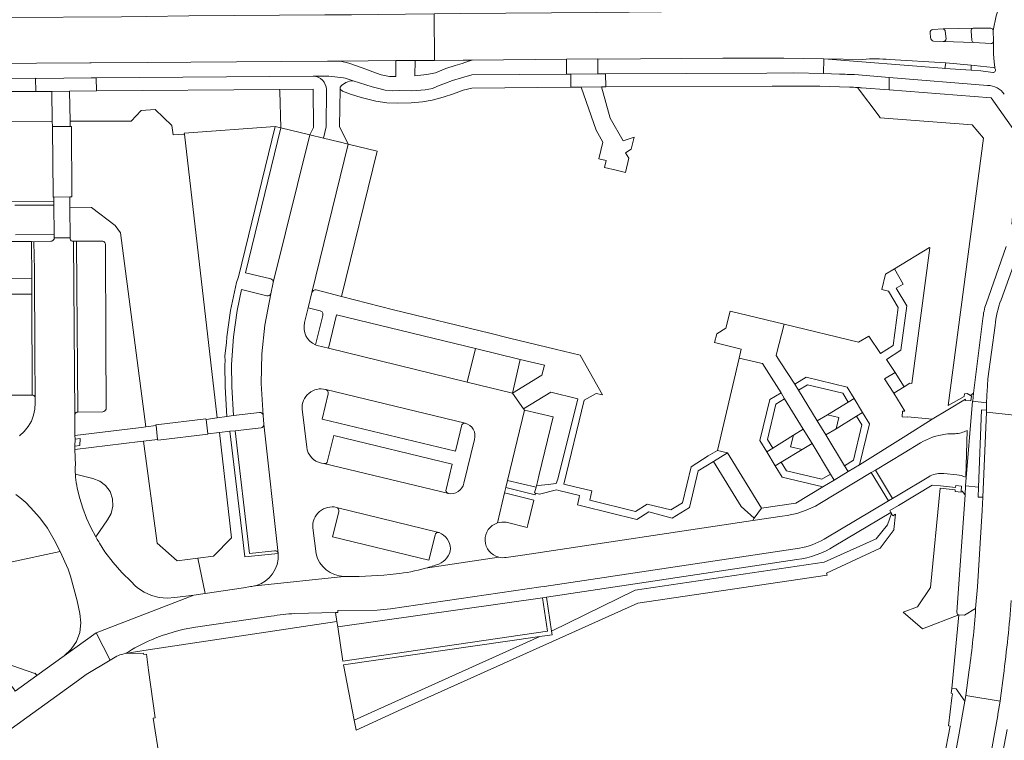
# Model space of a CAD drawing. Header units: metres. Extents: x 151213 to 156373, y 469495 to 475754.
# Tile 141 of 230: x 154002 to 154151, y 472755 to 472864. Entities that reach past the tile are written whole.
import ezdxf

# ---------------------------------------------------------------- set-up
doc = ezdxf.new("R2010")
doc.units = ezdxf.units.M
for name, color, linetype, lineweight in [('B-WE-OG-TERREIN_BEGROEID-GV', 252, 'Continuous', 18), ('B-WE-VH-GESLOTENVERHARDING_ASFALT-GV', 252, 'Continuous', 18), ('B-WE-VH-GESLOTENVERHARDING_BETON-GV', 252, 'Continuous', 18), ('B-WE-VH-HALFVERHARDING_GRASBETONSTEEN-GV', 252, 'Continuous', 18), ('B-WE-VH-ONVERHARD-GV', 252, 'Continuous', 18), ('B-WE-VH-OPENVERHARDING_BETONELEMENT-GV', 252, 'Continuous', 18), ('B-WE-VH-OPENVERHARDING_BETONSTRAATSTEEN-GV', 252, 'Continuous', 18), ('B-WE-VH-OPENVERHARDING_SIERBESTRATING-GV', 252, 'Continuous', 18), ('B-WE-VH-OPENVERHARDING_STRAATBAKSTEEN-GV', 252, 'Continuous', 18), ('B-WE-VH-OPENVERHARDING_TEGEL-GV', 252, 'Continuous', 18)]:
    doc.layers.add(name, color=color, linetype=linetype, lineweight=lineweight)

msp = doc.modelspace()

# ---------------------------------------------------------------- linework, layer by layer
at = {"layer": 'B-WE-OG-TERREIN_BEGROEID-GV', "flags": 128}
for points in [[(153791.485, 472844.441), (153791.748, 472844.519), (153792.099, 472844.581), (153792.567, 472844.631), (153797.926, 472844.51), (153806.936, 472844.608), (153829.357, 472844.551), (153852.579, 472844.597), (153916.337, 472844.857), (153942.134, 472845.14), (153944.986, 472845.196), (153952.47, 472846.497), (153959.902, 472847.923), (153965.022, 472848.003), (154007.138, 472848.278), (154007.072, 472852.765), (154004.647, 472852.742)], [(154004.647, 472852.742), (154000, 472852.717)], [(154128.918, 472853.35), (154132.21, 472848.99), (154132.352, 472848.743), (154146.24, 472847.7), (154147.94, 472845.68), (154142.633, 472805.256), (154145.065, 472806.642), (154145.074, 472807.042), (154145.5, 472807.086), (154145.987, 472806.792), (154146.44, 472807.141), (154147.875, 472818.425)], [(154152.268, 472832.682), (154153.379, 472845.79), (154149.138, 472851.798), (154133.719, 472852.986), (154129.508, 472853.31)], [(154001.457, 472835.538), (154007.38, 472835.581), (154007.373, 472836.164), (153995.181, 472836.12)], [(154148.375, 472820.663), (154151.4, 472829.327)], [(154034.006, 472801.379), (154032.425, 472801.212), (154034.23, 472785.28), (154031.54, 472782.51), (154029.169, 472782.202), (154030.269, 472776.885), (154036.041, 472777.728), (154037.122, 472777.902)], [(154041.301, 472782.855), (154041.293, 472782.929), (154036.247, 472782.379), (154035.783, 472786.306), (154034.006, 472801.379)], [(154119.739, 472781.979), (154081.886, 472776.295), (154082.63, 472771.173), (154095.262, 472777.378), (154123.857, 472781.6), (154131.738, 472785.131), (154133.457, 472787.248), (154134.045, 472788.958)], [(154134.045, 472788.958), (154133.943, 472789.128), (154125.388, 472784.001)], [(154000, 472747.85), (154023.68, 472751.497), (154023.684, 472751.498), (154023.606, 472752.023), (154023.349, 472751.985), (154022.394, 472758.009), (154022.703, 472758.055), (154021.689, 472765.289), (154021.358, 472767.713), (154021.003, 472767.652), (154020.912, 472767.823), (154018.164, 472767.77), (154017.784, 472767.709)], [(154016.915, 472767.385), (154015.863, 472766.764), (154012.25, 472764.633), (154011.098, 472763.773), (154000, 472755.756), (153984.93, 472744.87), (153957.69, 472726.02), (153952.26, 472722.01), (153948.62, 472719.16), (153944.98, 472716.17), (153936.87, 472708.9), (153929.63, 472702.48), (153916.78, 472690.99), (153898.62, 472674.68), (153880.41, 472658.68), (153875.05, 472653.75), (153868.353, 472647.882), (153862.99, 472643.632)]]:
    msp.add_lwpolyline(points, dxfattribs=at)
for points in [[(154041.518, 472853.051), (154013.807, 472852.828), (154009.756, 472852.79), (154009.823, 472848.276), (154019.064, 472848.268), (154020.58, 472849.893), (154022.674, 472850.026), (154025.206, 472847.609), (154025.411, 472846.203), (154027.105, 472846.287), (154027.09, 472846.42), (154040.846, 472847.458), (154041.68, 472847.27), (154041.522, 472852.78)], [(154041.522, 472852.78), (154041.68, 472847.27), (154046.068, 472846.201), (154046.619, 472847.325), (154046.603, 472853.092), (154041.518, 472853.051)], [(154032.058, 472803.416), (154033.546, 472803.622), (154033.27, 472808.11), (154033.25, 472811.5), (154033.282, 472811.978), (154033.241, 472812.763), (154033.47, 472814.773), (154033.53, 472815.66), (154034.08, 472819.63), (154034.994, 472823.889), (154035.272, 472824.721), (154040.846, 472847.458), (154027.09, 472846.42), (154027.105, 472846.287)], [(154021.293, 472802.049), (154017.472, 472831.399), (154016.664, 472832.469), (154013.063, 472835.187), (154009.793, 472835.247), (154009.819, 472830.627), (154009.828, 472830.46), (154009.896, 472830.308), (154010.013, 472830.191), (154010.166, 472830.123), (154010.332, 472830.115), (154010.807, 472830.141), (154014.626, 472830.141), (154014.789, 472830.122), (154014.938, 472830.053), (154015.058, 472829.941), (154015.137, 472829.798), (154015.169, 472829.637), (154015.236, 472814.792), (154015.302, 472804.856), (154015.274, 472804.7), (154015.201, 472804.561), (154015.09, 472804.449), (154014.95, 472804.375), (154014.796, 472804.345), (154010.99, 472804.292), (154010.855, 472804.265), (154010.733, 472804.201), (154010.635, 472804.104), (154010.569, 472803.983), (154010.541, 472803.848), (154010.558, 472800.73), (154020.19, 472801.9), (154020.605, 472801.956)], [(154030.269, 472776.885), (154029.169, 472782.202), (154026, 472781.79), (154023.02, 472784.48), (154020.917, 472799.877), (154020.43, 472799.82), (154010.565, 472798.628), (154010.622, 472796.268), (154010.612, 472795.99), (154010.608, 472795.712), (154010.609, 472795.434), (154010.616, 472795.155), (154010.629, 472794.877), (154013.254, 472794.247), (154014.305, 472793.845), (154015.2, 472793.162), (154015.865, 472792.254), (154016.246, 472791.194), (154016.311, 472790.07), (154016.054, 472788.974), (154015.498, 472787.995), (154013.712, 472785.423), (154013.821, 472785.235), (154013.932, 472785.047), (154014.045, 472784.861), (154014.159, 472784.676), (154014.275, 472784.491), (154015.104, 472783.158), (154016.335, 472781.536), (154017.65, 472780.018), (154019.101, 472778.604), (154019.615, 472778.069), (154020.045, 472777.7), (154021.048, 472777.043), (154022.143, 472776.558), (154023.303, 472776.258), (154024.496, 472776.149), (154025.691, 472776.236), (154028.518, 472776.629)], [(154010.629, 472794.877), (154010.658, 472794.455), (154010.701, 472794.035), (154010.755, 472793.616), (154010.823, 472793.198), (154010.903, 472792.783), (154011.277, 472791.246), (154011.747, 472789.736), (154012.311, 472788.258), (154012.967, 472786.819), (154013.712, 472785.423), (154015.498, 472787.995), (154016.054, 472788.974), (154016.311, 472790.07), (154016.246, 472791.194), (154015.865, 472792.254), (154015.2, 472793.162), (154014.305, 472793.845), (154013.254, 472794.247)], [(154144.229, 472773.655), (154144.048, 472773.692), (154143.922, 472774.019), (154145.187, 472791.781), (154145.127, 472791.848), (154144.718, 472792.308), (154144.59, 472792.32), (154144.575, 472792.165), (154143.689, 472792.255), (154143.689, 472792.526), (154141.436, 472792.763), (154139.97, 472777.77), (154138, 472774.86), (154135.818, 472774.022), (154138.717, 472771.499)], [(154124.34, 472779.65), (154124.21, 472779.92), (154132.33, 472783.7), (154134.441, 472786.527), (154134.405, 472786.531), (154134.633, 472788.85), (154134.252, 472788.612), (154134.045, 472788.958), (154133.457, 472787.248), (154131.738, 472785.131), (154123.857, 472781.6), (154095.262, 472777.378), (154082.63, 472771.173), (154082.709, 472770.633), (154080.846, 472770.362), (154052.774, 472757.727), (154053.069, 472756.181), (154059.973, 472759.387), (154095.68, 472775.39)], [(154000, 472766.333), (154004.498, 472764.767), (154004.561, 472764.812), (154004.821, 472764.445), (154008.927, 472767.456), (154009.982, 472768.432), (154010.781, 472769.628), (154011.278, 472770.976), (154011.447, 472772.404), (154011.278, 472773.832), (154010.89, 472775.732), (154009.884, 472779.471), (154009.514, 472780.527), (154008.342, 472783.198), (154000.839, 472781.613), (154000.412, 472780.365), (153993.433, 472768.63), (153995.551, 472767.882)], [(154052.774, 472757.727), (154080.846, 472770.362), (154051.186, 472766.054)]]:
    msp.add_lwpolyline(points, close=True, dxfattribs=at)
at = {"layer": 'B-WE-OG-TERREIN_BEGROEID-GV'}
for points in [[(154129.508, 472853.31, 0.0033743), (154128.918, 472853.35)], [(154147.875, 472818.425, -0.0706654), (154148.375, 472820.663)], [(154125.388, 472784.001, -0.1026391), (154119.739, 472781.979)], [(154037.885, 472778.045, 0.3564135), (154041.301, 472782.855)], [(154037.122, 472777.902, 0.0409116), (154037.885, 472778.045)], [(154017.784, 472767.709, 0.0644874), (154016.915, 472767.385)]]:
    msp.add_lwpolyline(points, format="xyb", dxfattribs=at)
at = {"layer": 'B-WE-VH-GESLOTENVERHARDING_ASFALT-GV', "flags": 128}
for points in [[(154150.72, 472866.941), (154146.113, 472866.494), (154142.305, 472866.091), (154133.67, 472865.304), (154133.592, 472865.297), (154130.736, 472865.089), (154126.782, 472865.014), (154126.603, 472865.016), (154123.532, 472864.99), (154109.083, 472864.868), (154089.485, 472864.699), (154068.861, 472864.512), (154064.906, 472864.471), (154064.926, 472857.45), (154069.285, 472857.48), (154070.646, 472857.492), (154084.882, 472857.623), (154089.625, 472857.659), (154089.913, 472857.652), (154108.53, 472857.76), (154117.786, 472857.799), (154123.818, 472857.694), (154129.734, 472857.592)], [(154150.949, 472867.026), (154150.737, 472866.584), (154150.332, 472865.585), (154149.856, 472864.181), (154149.407, 472861.947), (154149.462, 472860.367), (154149.462, 472860.329), (154149.478, 472858.451), (154149.578, 472857.183), (154149.659, 472856.439), (154149.674, 472856.259)], [(154149.407, 472861.947), (154149.856, 472864.181), (154150.332, 472865.585), (154150.737, 472866.584), (154150.949, 472867.026)], [(154139.948, 472860.894), (154139.878, 472861.615)], [(154140.314, 472862.112), (154141.865, 472862.196)], [(154141.865, 472862.196), (154146.399, 472862.293), (154149.068, 472862.307)], [(154149.105, 472859.999), (154146.482, 472860.159), (154141.875, 472860.317), (154140.427, 472860.365)], [(154149.674, 472856.259), (154149.659, 472856.439), (154149.578, 472857.183), (154149.478, 472858.451), (154149.462, 472860.329)], [(154149.359, 472855.625), (154147.548, 472855.844), (154146.114, 472855.944), (154142.131, 472856.222), (154141.692, 472856.253), (154123.818, 472857.694), (154123.777, 472855.44), (154126.206, 472855.386)], [(154133.742, 472857.575), (154142.274, 472857.056), (154146.089, 472856.707), (154146.55, 472856.665), (154148.489, 472856.457), (154149.431, 472856.362)], [(154128.449, 472855.294), (154133.719, 472854.865), (154148.582, 472853.655)]]:
    msp.add_lwpolyline(points, dxfattribs=at)
msp.add_lwpolyline([(154012.8, 472857.07), (154013.007, 472857.075), (154021.569, 472857.129), (154028.102, 472857.17), (154048.776, 472857.337), (154050.722, 472857.351), (154059.099, 472857.409), (154062.015, 472857.43), (154064.926, 472857.45), (154064.906, 472864.471), (154060.569, 472864.427), (154052.373, 472864.353), (154050.498, 472864.336), (154048.371, 472864.342), (154027.785, 472864.157), (154021.374, 472864.089), (154017.591, 472864.049), (154000, 472863.919), (153998.585, 472863.908), (153996.057, 472863.89), (153996.153, 472856.934), (153998.681, 472856.958), (154000, 472856.971), (154004.77, 472857.016)], close=True, dxfattribs=at)
at = {"layer": 'B-WE-VH-GESLOTENVERHARDING_ASFALT-GV'}
for points in [[(154139.878, 472861.615, -0.419039), (154140.314, 472862.112)], [(154149.068, 472862.307, -0.4191787), (154149.407, 472861.947)], [(154140.427, 472860.365, -0.3671452), (154139.948, 472860.894)], [(154149.462, 472860.329, -0.4090223), (154149.105, 472859.999)], [(154129.734, 472857.592, -0.0451589), (154133.742, 472857.575)], [(154126.206, 472855.386, 0.0053592), (154128.449, 472855.294)], [(154149.674, 472856.259, -0.7365762), (154149.359, 472855.625)], [(154149.431, 472856.362, -0.1850757), (154149.674, 472856.259)], [(154148.582, 472853.655, -0.2517524), (154151.111, 472852.314)]]:
    msp.add_lwpolyline(points, format="xyb", dxfattribs=at)
at = {"layer": 'B-WE-VH-GESLOTENVERHARDING_BETON-GV'}
for points in [[(154140.314, 472862.112, 0.419039), (154139.878, 472861.615)], [(154142.185, 472861.854, 0.3777305), (154141.865, 472862.196)], [(154146.399, 472862.293, 0.4231122), (154146.099, 472861.91)], [(154149.407, 472861.947, 0.4191787), (154149.068, 472862.307)], [(154139.948, 472860.894, 0.3671452), (154140.427, 472860.365)], [(154141.875, 472860.317, 0.3849334), (154142.31, 472860.685)], [(154146.205, 472860.448, 0.335688), (154146.482, 472860.159)], [(154149.105, 472859.999, 0.4090223), (154149.462, 472860.329)], [(154149.359, 472855.625, 0.7365762), (154149.674, 472856.259)], [(154149.674, 472856.259, 0.1850757), (154149.431, 472856.362)]]:
    msp.add_lwpolyline(points, format="xyb", dxfattribs=at)
at = {"layer": 'B-WE-VH-GESLOTENVERHARDING_BETON-GV', "flags": 128}
for points in [[(154139.878, 472861.615), (154139.948, 472860.894)], [(154141.865, 472862.196), (154140.314, 472862.112)], [(154142.31, 472860.685), (154142.185, 472861.854)], [(154146.099, 472861.91), (154146.205, 472860.448)], [(154149.068, 472862.307), (154146.399, 472862.293)], [(154149.462, 472860.329), (154149.462, 472860.367), (154149.407, 472861.947)], [(154140.427, 472860.365), (154141.875, 472860.317)], [(154146.482, 472860.159), (154149.105, 472859.999)], [(154149.431, 472856.362), (154148.489, 472856.457), (154146.55, 472856.665), (154146.089, 472856.707), (154146.114, 472855.944), (154147.548, 472855.844), (154149.359, 472855.625)]]:
    msp.add_lwpolyline(points, dxfattribs=at)
at = {"layer": 'B-WE-VH-HALFVERHARDING_GRASBETONSTEEN-GV', "flags": 128}
msp.add_lwpolyline([(154093.813, 472840.515), (154094.33, 472842.64), (154093.83, 472843.49), (154094.67, 472844), (154095.11, 472845.86), (154093.48, 472845.28), (154091.49, 472848.72), (154090.192, 472853.431), (154087.127, 472853.401), (154089.41, 472846.92), (154090.39, 472845.1), (154089.774, 472842.578), (154090.92, 472842.299), (154090.672, 472841.279), (154092.426, 472840.852)], close=True, dxfattribs=at)
at = {"layer": 'B-WE-VH-ONVERHARD-GV', "flags": 128}
for points in [[(154007.15, 472847.43), (154007.152, 472847.22), (154007.246, 472837.166), (154007.25, 472836.79), (154007.365, 472836.791), (154007.398, 472836.791), (154009.784, 472836.808), (154009.91, 472836.809), (154010.08, 472836.81), (154010.078, 472837.176), (154010.031, 472847.232), (154010.03, 472847.44), (154009.93, 472847.44), (154009.835, 472847.44), (154007.269, 472847.43)], [(154030.641, 472801.016), (154030.39, 472803.185), (154030.38, 472803.27), (154029.942, 472803.217), (154023.266, 472802.405), (154022.81, 472802.35), (154022.821, 472802.256), (154023.069, 472800.131), (154023.08, 472800.04), (154023.567, 472800.098), (154030.243, 472800.892), (154030.65, 472800.94)]]:
    msp.add_lwpolyline(points, close=True, dxfattribs=at)
at = {"layer": 'B-WE-VH-OPENVERHARDING_BETONELEMENT-GV', "flags": 128}
for points in [[(154134.38, 472807.123), (154135.947, 472808.096), (154134.59, 472810.25), (154133.01, 472809.29)], [(154147.196, 472792.957), (154147.136, 472791.446), (154147.885, 472791.416), (154148.393, 472804.26), (154148.405, 472804.573), (154147.656, 472804.603)], [(154130.979, 472795.138), (154133.579, 472790.871), (154134.226, 472791.245), (154131.61, 472795.528)]]:
    msp.add_lwpolyline(points, close=True, dxfattribs=at)
at = {"layer": 'B-WE-VH-OPENVERHARDING_BETONSTRAATSTEEN-GV', "flags": 128}
for points in [[(154146.399, 472862.293), (154141.865, 472862.196)], [(154142.185, 472861.854), (154142.31, 472860.685)], [(154146.205, 472860.448), (154146.099, 472861.91)], [(154141.875, 472860.317), (154146.482, 472860.159)], [(154123.818, 472857.694), (154141.692, 472856.253), (154142.131, 472856.222), (154142.274, 472857.056), (154133.742, 472857.575)], [(154129.734, 472857.592), (154123.818, 472857.694)], [(154150.98, 472764.487), (154150.544, 472761.023), (154150.461, 472760.592), (154150.154, 472758.598), (154150.152, 472758.438), (154148.768, 472750.902), (154147.29, 472743.702), (154149.382, 472744.994), (154151.567, 472756.307)]]:
    msp.add_lwpolyline(points, dxfattribs=at)
at = {"layer": 'B-WE-VH-OPENVERHARDING_BETONSTRAATSTEEN-GV'}
for points in [[(154141.865, 472862.196, -0.3777305), (154142.185, 472861.854)], [(154146.099, 472861.91, -0.4231122), (154146.399, 472862.293)], [(154142.31, 472860.685, -0.3849334), (154141.875, 472860.317)], [(154146.482, 472860.159, -0.335688), (154146.205, 472860.448)], [(154133.742, 472857.575, 0.0451589), (154129.734, 472857.592)], [(154152.173, 472775.809, -0.0126389), (154150.98, 472764.487)]]:
    msp.add_lwpolyline(points, format="xyb", dxfattribs=at)
at = {"layer": 'B-WE-VH-OPENVERHARDING_BETONSTRAATSTEEN-GV', "flags": 128}
for points in [[(154059.099, 472854.989), (154059.099, 472857.409), (154050.722, 472857.351), (154051.968, 472857.027), (154054.005, 472856.314), (154055.601, 472855.702), (154056.857, 472855.261), (154058.113, 472855.023), (154058.961, 472854.989)], [(154069.285, 472857.48), (154064.926, 472857.45), (154062.015, 472857.43), (154061.983, 472855.125), (154063.782, 472855.295), (154065.072, 472855.566), (154066.634, 472856.212), (154068.059, 472856.654), (154069.112, 472856.959), (154070.062, 472857.333), (154070.646, 472857.492)], [(154089.623, 472855.406), (154089.625, 472857.659), (154084.882, 472857.623), (154084.882, 472855.364), (154085.539, 472855.363)], [(154142.274, 472857.056), (154142.131, 472856.222), (154146.114, 472855.944), (154146.089, 472856.707)], [(154090.793, 472855.412), (154089.623, 472855.406), (154085.539, 472855.363), (154085.534, 472853.385), (154087.127, 472853.401), (154090.192, 472853.431), (154090.825, 472853.437)], [(154013.003, 472854.808), (154004.726, 472854.727), (154004.613, 472854.733), (154004.647, 472852.742), (154007.072, 472852.765), (154009.756, 472852.79), (154013.807, 472852.828), (154013.762, 472854.808)], [(154114.41, 472789.74), (154109.26, 472798.14), (154107.137, 472796.82), (154111.317, 472790.003), (154113.305, 472788.24)]]:
    msp.add_lwpolyline(points, close=True, dxfattribs=at)
at = {"layer": 'B-WE-VH-OPENVERHARDING_SIERBESTRATING-GV', "flags": 128}
for points in [[(154117.832, 472817.565), (154109.64, 472819.55), (154109.01, 472816.97), (154107.63, 472816.13), (154107.3, 472814.78), (154110.33, 472814.03), (154111.305, 472813.793), (154110.991, 472812.443), (154114.265, 472811.696), (154114.535, 472811.634), (154115.131, 472810.694), (154117.34, 472807.21), (154117.88, 472806.31), (154120.7, 472801.68), (154122.03, 472799.53), (154124.85, 472794.89), (154125.4, 472793.99), (154127.52, 472795.29), (154126.96, 472796.18), (154124.14, 472800.82), (154122.83, 472802.96), (154119.99, 472807.61), (154119.45, 472808.51), (154117.22, 472811.889), (154116.605, 472812.82), (154116.678, 472813.1)], [(154128.78, 472803.68), (154129.68, 472804.23), (154128.4, 472806.34), (154127.51, 472805.77), (154124.36, 472803.89), (154126.07, 472803.47), (154125.66, 472801.76)], [(154120.52, 472798.61), (154118.79, 472799.04), (154119.21, 472800.78), (154116.09, 472798.83), (154115.18, 472798.27), (154116.44, 472796.16), (154117.36, 472796.7)]]:
    msp.add_lwpolyline(points, close=True, dxfattribs=at)
at = {"layer": 'B-WE-VH-OPENVERHARDING_STRAATBAKSTEEN-GV', "flags": 128}
for points in [[(154041.68, 472847.27), (154036.33, 472825.35), (154040.19, 472824.43)], [(154040.562, 472823.85), (154046.068, 472846.201), (154041.68, 472847.27)], [(154050.487, 472845.12), (154048.126, 472845.699), (154046.068, 472846.201), (154040.562, 472823.85), (154040.169, 472822.141)], [(154045.29, 472817.81), (154045.83, 472820.019), (154046.401, 472822.356), (154051.88, 472844.782), (154050.53, 472845.11)], [(154047.02, 472822.75), (154050.873, 472821.762), (154056.25, 472843.72), (154051.88, 472844.782), (154046.401, 472822.356)], [(154000.134, 472830.051), (154003.98, 472830.065), (154004.366, 472830.039), (154006.934, 472830.094), (154007.088, 472830.124), (154007.226, 472830.198), (154007.337, 472830.308), (154007.41, 472830.446), (154007.44, 472830.6), (154007.433, 472831.129), (154001.59, 472831.092)], [(154001.628, 472791.824), (154002.24, 472791.372), (154003.111, 472790.6), (154003.852, 472789.85), (154005.245, 472788.308), (154006.406, 472786.734), (154007.422, 472784.992), (154008.342, 472783.198), (154009.514, 472780.527), (154009.884, 472779.471), (154010.89, 472775.732), (154011.278, 472773.832), (154011.447, 472772.404), (154011.278, 472770.976), (154010.781, 472769.628), (154009.982, 472768.432), (154008.927, 472767.456), (154013.761, 472770.936), (154028.518, 472776.629), (154025.691, 472776.236), (154024.496, 472776.149), (154023.303, 472776.258), (154022.143, 472776.558), (154021.048, 472777.043), (154020.045, 472777.7), (154019.615, 472778.069), (154019.101, 472778.604), (154017.65, 472780.018), (154016.335, 472781.536), (154015.104, 472783.158), (154014.275, 472784.491), (154014.159, 472784.676), (154014.045, 472784.861), (154013.932, 472785.047), (154013.821, 472785.235), (154013.712, 472785.423), (154012.967, 472786.819), (154012.311, 472788.258), (154011.747, 472789.736), (154011.277, 472791.246), (154010.903, 472792.783), (154010.823, 472793.198), (154010.755, 472793.616), (154010.701, 472794.035), (154010.658, 472794.455), (154010.629, 472794.877), (154010.616, 472795.155), (154010.609, 472795.434), (154010.608, 472795.712), (154010.612, 472795.99), (154010.622, 472796.268), (154010.565, 472798.628), (154010.568, 472799.132), (154010.57, 472800.207), (154010.558, 472800.73), (154010.541, 472803.848), (154010.332, 472830.115), (154010.166, 472830.123), (154010.013, 472830.191), (154009.896, 472830.308), (154009.828, 472830.46), (154009.819, 472830.627), (154007.44, 472830.6), (154007.41, 472830.446), (154007.337, 472830.308), (154007.226, 472830.198), (154007.088, 472830.124), (154006.934, 472830.094), (154004.366, 472830.039), (154004.425, 472825.799), (154004.503, 472813.146), (154004.535, 472806.475), (154004.549, 472805.687), (154004.504, 472804.734), (154004.308, 472803.8), (154003.967, 472802.909), (154003.488, 472802.084), (154002.884, 472801.345), (154002.171, 472800.712)], [(154151.4, 472829.327), (154148.375, 472820.663)], [(154150.616, 472821.263), (154153.384, 472828.984), (154153.43, 472829.113)], [(154156.563, 472819.655), (154159.403, 472826.955), (154153.384, 472828.984), (154150.616, 472821.263)], [(154039.59, 472821.88), (154035.76, 472822.82), (154035.08, 472819.63), (154034.53, 472815.66), (154034.25, 472811.5), (154034.27, 472808.11), (154034.539, 472803.759), (154038.47, 472804.23)], [(154086.562, 472790.25), (154087.362, 472790.056), (154095.53, 472788.07), (154097.37, 472789.2), (154100.897, 472788.258), (154103.49, 472789.87), (154104.82, 472795.38), (154107.137, 472796.82), (154109.26, 472798.14), (154107.737, 472798.465), (154106.35, 472797.66), (154103.75, 472796.03), (154102.42, 472790.55), (154100.66, 472789.5), (154097.122, 472790.356), (154095.35, 472789.28), (154088.412, 472790.965), (154088.755, 472792.381), (154085.95, 472793.06), (154084.5, 472793.4), (154087.57, 472806.07), (154089.39, 472807.11), (154090.357, 472806.879), (154086.972, 472812.889), (154083.18, 472813.807), (154076.26, 472815.48), (154073.31, 472816.2), (154058.76, 472819.74), (154050.873, 472821.762), (154047.02, 472822.75)], [(154039.019, 472803.75), (154038.71, 472808.61), (154038.8, 472813.09), (154039.26, 472817.43), (154040.169, 472822.141)], [(154040.169, 472822.141), (154039.26, 472817.43), (154038.8, 472813.09), (154038.71, 472808.61), (154039.019, 472803.75), (154039.144, 472802.432), (154041.293, 472782.929), (154041.301, 472782.855)], [(154046.401, 472822.356), (154045.83, 472820.019), (154047.66, 472819.59)], [(154048.04, 472818.9), (154046.939, 472814.428)], [(154047.19, 472814.33), (154048.9, 472813.93), (154050.14, 472818.99), (154071.13, 472813.891), (154077.909, 472812.245), (154081.55, 472811.36), (154081.18, 472809.85), (154076.75, 472807.13), (154078.392, 472804.769), (154082.52, 472807.31), (154086.6, 472806.31), (154083.58, 472794.12), (154083.32, 472793.468), (154082.151, 472793.342), (154081.133, 472793.232), (154080.347, 472793.147), (154080.293, 472792.927), (154080.084, 472792.073), (154080.205, 472792.043), (154080.805, 472791.898), (154083.39, 472792.538), (154083.724, 472792.453), (154086.879, 472791.654), (154086.828, 472791.349), (154086.62, 472790.49), (154086.562, 472790.25)], [(154147.875, 472818.425), (154146.44, 472807.141), (154146.326, 472805.943), (154148.438, 472805.684), (154148.469, 472806.704)], [(154148.642, 472809.297), (154149.722, 472817.357)], [(154149.722, 472817.357), (154148.642, 472809.297)], [(154074.456, 472787.534), (154075.543, 472792.086), (154075.729, 472792.865), (154075.982, 472793.922), (154078.526, 472804.576), (154078.392, 472804.769), (154076.75, 472807.13), (154069.884, 472808.806), (154048.9, 472813.93), (154047.19, 472814.33)], [(154002.171, 472800.712), (154002.884, 472801.345), (154003.488, 472802.084), (154003.967, 472802.909), (154004.308, 472803.8), (154004.504, 472804.734), (154004.549, 472805.687), (154004.535, 472806.475), (154004.5, 472806.596), (154004.432, 472806.703), (154004.338, 472806.786), (154004.225, 472806.841), (154004.101, 472806.862), (154000.31, 472806.836)], [(154048.856, 472807.058), (154047.941, 472803.217), (154068.105, 472798.356), (154068.8, 472801.314), (154068.998, 472802.179)], [(154068.998, 472802.179), (154068.8, 472801.314), (154068.105, 472798.356), (154047.941, 472803.217), (154048.856, 472807.058)], [(154069.578, 472802.602), (154048.5, 472807.706)], [(154048.5, 472807.706), (154069.578, 472802.602)], [(154125.388, 472784.001), (154133.943, 472789.128), (154133.787, 472789.389), (154135.109, 472790.182), (154140.213, 472793.245), (154141.47, 472793.123), (154143.745, 472792.901), (154143.782, 472793.167), (154144.662, 472793.066), (154144.59, 472792.32), (154144.718, 472792.308), (154145.127, 472791.848), (154145.187, 472791.781), (154145.25, 472793.134), (154146.324, 472805.926), (154146.326, 472805.943), (154146.44, 472807.141), (154145.987, 472806.792), (154146.134, 472806.703), (154146.06, 472805.972), (154145.205, 472806.056), (154145.222, 472806.236), (154142.574, 472804.638), (154142.55, 472804.624), (154140.201, 472803.207), (154136.216, 472800.709), (154129.23, 472796.33), (154127.52, 472795.29), (154125.4, 472793.99), (154123.68, 472792.96), (154119.58, 472790.505), (154114.41, 472789.74), (154113.305, 472788.24), (154113.057, 472787.903), (154117.5, 472788.56)], [(154148.469, 472806.704), (154148.438, 472805.684), (154148.405, 472804.573), (154148.393, 472804.26), (154154.498, 472803.597)], [(154038.47, 472804.23), (154034.539, 472803.759), (154033.546, 472803.622), (154032.058, 472803.416), (154030.39, 472803.185), (154030.641, 472801.016)], [(154039.144, 472802.432), (154039.019, 472803.75)], [(154045.623, 472799.005), (154044.909, 472804.703)], [(154044.909, 472804.703), (154045.623, 472799.005)], [(154154.131, 472800.546), (154154.498, 472803.597), (154148.393, 472804.26), (154147.885, 472791.416), (154147.74, 472789.416), (154147.061, 472777.855)], [(154030.641, 472801.016), (154032.425, 472801.212), (154034.006, 472801.379), (154034.77, 472801.46), (154038.71, 472801.9)], [(154038.71, 472801.9), (154034.77, 472801.46), (154036.976, 472782.885)], [(154041.293, 472782.929), (154039.144, 472802.432)], [(154066.688, 472792.596), (154067.633, 472796.427), (154049.692, 472800.738), (154048.773, 472796.911)], [(154048.773, 472796.911), (154049.692, 472800.738), (154067.633, 472796.427), (154066.688, 472792.596)], [(154145.472, 472801.502), (154145.282, 472794.432)], [(154145.282, 472794.432), (154145.472, 472801.502)], [(154070.977, 472800.152), (154069.382, 472793.532)], [(154069.382, 472793.532), (154070.977, 472800.152)], [(154123.19, 472790.46), (154130.979, 472795.138), (154131.61, 472795.528), (154135.946, 472798.136), (154138.452, 472799.643)], [(154138.452, 472799.643), (154135.946, 472798.136), (154131.61, 472795.528), (154134.226, 472791.245), (154135.287, 472791.88), (154139.691, 472794.513)], [(154048.224, 472796.505), (154048.189, 472796.513), (154047.843, 472796.582)], [(154047.843, 472796.582), (154048.189, 472796.513), (154048.224, 472796.505)], [(154048.224, 472796.505), (154066.928, 472792.017)], [(154066.928, 472792.017), (154048.224, 472796.505)], [(154123.872, 472785.068), (154133.579, 472790.871), (154130.979, 472795.138), (154123.19, 472790.46)], [(154139.691, 472794.513), (154135.287, 472791.88), (154134.226, 472791.245), (154133.579, 472790.871), (154123.872, 472785.068)], [(154143.956, 472794.804), (154141.96, 472794.999)], [(154141.96, 472794.999), (154143.956, 472794.804)], [(154078.942, 472786.825), (154079.041, 472787.233), (154079.941, 472790.953), (154075.543, 472792.086), (154074.456, 472787.534)], [(154050.128, 472789.885), (154065.575, 472786.086)], [(154065.575, 472786.086), (154050.128, 472789.885)], [(154065.024, 472785.7), (154064.104, 472781.892), (154049.498, 472785.41), (154050.468, 472789.221)], [(154050.468, 472789.221), (154049.498, 472785.41), (154064.104, 472781.892), (154065.024, 472785.7)], [(154117.5, 472788.56), (154113.057, 472787.903), (154078.229, 472782.66), (154075.79, 472782.323)], [(154075.752, 472787.62), (154078.942, 472786.825)], [(154046.523, 472786.804), (154047.03, 472782.847)], [(154047.03, 472782.847), (154046.523, 472786.804)], [(154036.976, 472782.885), (154040.736, 472783.326)], [(154120.114, 472783.726), (154081.544, 472777.91), (154081.028, 472777.891), (154058.264, 472774.539)], [(154058.264, 472774.539), (154081.028, 472777.891), (154081.544, 472777.91), (154120.114, 472783.726)], [(154056.27, 472774.352), (154050.321, 472774.28), (154050.321, 472774.012), (154049.975, 472774.012), (154050.173, 472772.616), (154050.297, 472771.821), (154081.282, 472776.204), (154081.886, 472776.295), (154119.739, 472781.979)], [(154063.581, 472780.68), (154074.655, 472782.346)], [(154074.655, 472782.346), (154063.581, 472780.68)], [(154037.885, 472778.045), (154051.246, 472779.44)], [(154051.246, 472779.44), (154037.885, 472778.045)], [(154037.122, 472777.902), (154036.041, 472777.728), (154030.269, 472776.885), (154028.518, 472776.629), (154013.761, 472770.936), (154015.863, 472766.764), (154016.915, 472767.385)], [(154147.061, 472777.855), (154146.771, 472774.584)], [(154018.164, 472767.77), (154021.638, 472768.333), (154050.173, 472772.616), (154049.975, 472774.012), (154043.821, 472773.841)], [(154043.821, 472773.841), (154049.975, 472774.012), (154050.321, 472774.012), (154050.321, 472774.28), (154056.27, 472774.352)], [(154146.771, 472774.584), (154145.087, 472773.592), (154144.229, 472773.655), (154143.176, 472762.512)], [(154028.8, 472771.763), (154040.25, 472773.44)], [(154040.25, 472773.44), (154028.8, 472771.763)], [(154000, 472755.756), (154011.098, 472763.773), (154012.25, 472764.633), (154015.863, 472766.764), (154013.761, 472770.936), (154008.927, 472767.456), (154004.821, 472764.445), (154001.541, 472762.118)], [(154017.784, 472767.709), (154018.164, 472767.77)], [(154143.176, 472762.512), (154143.823, 472762.449), (154145.145, 472760.601), (154145.282, 472761.432), (154145.813, 472765.305)], [(154145.813, 472765.305), (154145.282, 472761.432), (154150.461, 472760.592), (154150.544, 472761.023), (154150.98, 472764.487)], [(154147.215, 472743.427), (154147.29, 472743.702), (154148.768, 472750.902), (154150.152, 472758.438), (154150.154, 472758.598), (154150.461, 472760.592), (154145.282, 472761.432), (154145.145, 472760.601), (154144.927, 472759.458), (154144.288, 472755.747), (154143.536, 472751.673), (154140.941, 472739.363), (154139.694, 472733.405), (154137.539, 472722.907), (154142.141, 472722.06)]]:
    msp.add_lwpolyline(points, dxfattribs=at)
at = {"layer": 'B-WE-VH-OPENVERHARDING_STRAATBAKSTEEN-GV'}
for points in [[(154050.53, 472845.11, -0.0933814), (154050.487, 472845.12)], [(154040.19, 472824.43, -0.3784464), (154040.562, 472823.85)], [(154046.401, 472822.356, -0.368245), (154047.02, 472822.75)], [(154047.02, 472822.75, 0.368245), (154046.401, 472822.356)], [(154040.169, 472822.141, -0.3924914), (154039.59, 472821.88)], [(154149.722, 472817.357, -0.0634496), (154150.616, 472821.263)], [(154150.616, 472821.263, 0.0634496), (154149.722, 472817.357)], [(154148.375, 472820.663, 0.0706654), (154147.875, 472818.425)], [(154047.66, 472819.59, -0.4466076), (154048.04, 472818.9)], [(154046.939, 472814.428, -0.363961), (154045.29, 472817.81)], [(154047.19, 472814.33, -0.0247918), (154046.939, 472814.428)], [(154046.939, 472814.428, 0.0247918), (154047.19, 472814.33)], [(154148.469, 472806.704, -0.0065527), (154148.642, 472809.297)], [(154148.642, 472809.297, 0.0065527), (154148.469, 472806.704)], [(154044.909, 472804.703, -0.5083288), (154048.5, 472807.706)], [(154048.5, 472807.706, 0.5083288), (154044.909, 472804.703)], [(154048.5, 472807.706, -0.3801847), (154048.856, 472807.058)], [(154048.856, 472807.058, 0.3801847), (154048.5, 472807.706)], [(154038.47, 472804.23, -0.3974457), (154039.019, 472803.75)], [(154039.019, 472803.75, 0.3974457), (154038.47, 472804.23)], [(154039.144, 472802.432, -0.3562226), (154038.71, 472801.9)], [(154038.71, 472801.9, 0.3562226), (154039.144, 472802.432)], [(154068.998, 472802.179, -0.4157112), (154069.578, 472802.602)], [(154069.578, 472802.602, 0.4157112), (154068.998, 472802.179)], [(154069.578, 472802.602, -0.4346698), (154070.977, 472800.152)], [(154070.977, 472800.152, 0.4346698), (154069.578, 472802.602)], [(154138.452, 472799.643, -0.0977438), (154142.218, 472800.929)], [(154142.218, 472800.929, 0.0977438), (154138.452, 472799.643)], [(154142.218, 472800.929, -0.0352658), (154143.662, 472801.02)], [(154143.662, 472801.02, 0.0352658), (154142.218, 472800.929)], [(154143.662, 472801.02, 0.1116308), (154145.472, 472801.502)], [(154145.472, 472801.502, -0.1116308), (154143.662, 472801.02)], [(154047.843, 472796.582, -0.3344736), (154045.623, 472799.005)], [(154045.623, 472799.005, 0.3344736), (154047.843, 472796.582)], [(154048.773, 472796.911, -0.4431877), (154048.224, 472796.505)], [(154048.224, 472796.505, 0.4431877), (154048.773, 472796.911)], [(154141.652, 472795.018, 0.1380977), (154139.691, 472794.513)], [(154139.691, 472794.513, -0.1380977), (154141.652, 472795.018)], [(154141.96, 472794.999, 0.0226412), (154141.652, 472795.018)], [(154141.652, 472795.018, -0.0226412), (154141.96, 472794.999)], [(154145.282, 472794.432, 0.0933599), (154143.956, 472794.804)], [(154143.956, 472794.804, -0.0933599), (154145.282, 472794.432)], [(154069.382, 472793.532, -0.422654), (154067.027, 472791.993)], [(154067.027, 472791.993, 0.422654), (154069.382, 472793.532)], [(154066.928, 472792.017, -0.4355658), (154066.688, 472792.596)], [(154066.688, 472792.596, 0.4355658), (154066.928, 472792.017)], [(154067.027, 472791.993, -0.0595559), (154066.928, 472792.017)], [(154066.928, 472792.017, 0.0595559), (154067.027, 472791.993)], [(154050.128, 472789.885, 0.5022531), (154046.523, 472786.804)], [(154046.523, 472786.804, -0.5022531), (154050.128, 472789.885)], [(154050.468, 472789.221, 0.3801074), (154050.128, 472789.885)], [(154050.128, 472789.885, -0.3801074), (154050.468, 472789.221)], [(154117.5, 472788.56, 0.1153401), (154123.19, 472790.46)], [(154123.19, 472790.46, -0.1153401), (154117.5, 472788.56)], [(154074.655, 472782.346, -0.760014), (154074.456, 472787.534)], [(154074.456, 472787.534, -0.1218889), (154075.752, 472787.62)], [(154065.575, 472786.086, 0.4131758), (154065.024, 472785.7)], [(154065.024, 472785.7, -0.4131758), (154065.575, 472786.086)], [(154065.638, 472786.071, 0.0486418), (154065.575, 472786.086)], [(154065.575, 472786.086, -0.0486418), (154065.638, 472786.071)], [(154067.374, 472783.665, 0.2825005), (154065.638, 472786.071)], [(154065.638, 472786.071, -0.2825005), (154067.374, 472783.665)], [(154119.739, 472781.979, 0.1026391), (154125.388, 472784.001)], [(154123.872, 472785.068, -0.0914669), (154120.114, 472783.726)], [(154120.114, 472783.726, 0.0914669), (154123.872, 472785.068)], [(154041.301, 472782.855, -0.3564135), (154037.885, 472778.045)], [(154040.736, 472783.326, -0.4027898), (154041.293, 472782.929)], [(154047.03, 472782.847, 0.3414495), (154051.246, 472779.44)], [(154051.246, 472779.44, -0.3414495), (154047.03, 472782.847)], [(154065.578, 472781.315, 0.2807672), (154067.374, 472783.665)], [(154067.374, 472783.665, -0.2807672), (154065.578, 472781.315)], [(154063.581, 472780.68, 0.0184171), (154065.578, 472781.315)], [(154065.578, 472781.315, -0.0184171), (154063.581, 472780.68)], [(154075.79, 472782.323, -0.1066177), (154074.655, 472782.346)], [(154051.246, 472779.44, 0.025684), (154051.674, 472779.451)], [(154051.674, 472779.451, -0.025684), (154051.246, 472779.44)], [(154051.674, 472779.451, 0.0322474), (154059.148, 472779.812)], [(154059.148, 472779.812, -0.0322474), (154051.674, 472779.451)], [(154059.148, 472779.812, 0.0392906), (154063.581, 472780.68)], [(154063.581, 472780.68, -0.0392906), (154059.148, 472779.812)], [(154037.885, 472778.045, -0.0409116), (154037.122, 472777.902)], [(154150.98, 472764.487, 0.0126389), (154152.173, 472775.809)], [(154040.25, 472773.44, -0.0226797), (154043.821, 472773.841)], [(154043.821, 472773.841, 0.0226797), (154040.25, 472773.44)], [(154058.264, 472774.539, -0.0185804), (154056.27, 472774.352)], [(154056.27, 472774.352, 0.0185804), (154058.264, 472774.539)], [(154146.771, 472774.584, -0.0172485), (154145.813, 472765.305)], [(154145.813, 472765.305, 0.0172485), (154146.771, 472774.584)], [(154022.155, 472769.866, -0.0654158), (154028.8, 472771.763)], [(154028.8, 472771.763, 0.0654158), (154022.155, 472769.866)], [(154018.164, 472767.77, -0.0411822), (154022.155, 472769.866)], [(154022.155, 472769.866, 0.0411822), (154018.164, 472767.77)], [(154016.915, 472767.385, -0.0644874), (154017.784, 472767.709)]]:
    msp.add_lwpolyline(points, format="xyb", dxfattribs=at)
at = {"layer": 'B-WE-VH-OPENVERHARDING_STRAATBAKSTEEN-GV', "flags": 128}
for points in [[(154009.793, 472835.247), (154009.784, 472836.808), (154007.398, 472836.791), (154007.365, 472836.791), (154007.373, 472836.164), (154007.38, 472835.581), (154007.433, 472831.129), (154007.44, 472830.6), (154009.819, 472830.627)], [(154003.98, 472830.065), (154004.025, 472824.54), (154004.027, 472822.126), (154004.101, 472806.862), (154004.225, 472806.841), (154004.338, 472806.786), (154004.432, 472806.703), (154004.5, 472806.596), (154004.535, 472806.475), (154004.503, 472813.146), (154004.425, 472825.799), (154004.366, 472830.039)], [(154010.807, 472830.141), (154010.332, 472830.115), (154010.541, 472803.848), (154010.569, 472803.983), (154010.635, 472804.104), (154010.733, 472804.201), (154010.855, 472804.265), (154010.99, 472804.292), (154010.926, 472810.887), (154010.836, 472823.39)], [(154135.947, 472808.096), (154136.84, 472808.65), (154137.145, 472808.603), (154139.83, 472829.1), (154139.801, 472829.151), (154134.48, 472825.958), (154135.81, 472823.62), (154134.78, 472823.03), (154136.37, 472820.36), (154135.48, 472813.62), (154133.28, 472812.22), (154134.59, 472810.25)], [(154134.48, 472825.958), (154133.135, 472825.15), (154133.16, 472825.11), (154132.61, 472822.835), (154133.62, 472822.57), (154135.08, 472820.09), (154134.32, 472814.34), (154132.41, 472813.13), (154130.618, 472815.761), (154129.08, 472814.84), (154117.832, 472817.565), (154116.678, 472813.1), (154116.605, 472812.82), (154117.22, 472811.889), (154119.45, 472808.51), (154121.15, 472809.58), (154127.36, 472808.05), (154128.4, 472806.34), (154129.68, 472804.23), (154130.74, 472802.51), (154129.23, 472796.33), (154136.216, 472800.709), (154140.201, 472803.207), (154136.53, 472803.58), (154136.51, 472803.49), (154136.509, 472803.49), (154135.64, 472803.58), (154135.729, 472804.429), (154136.089, 472804.419), (154134.38, 472807.123), (154133.01, 472809.29), (154134.59, 472810.25), (154133.28, 472812.22), (154135.48, 472813.62), (154136.37, 472820.36), (154134.78, 472823.03), (154135.81, 472823.62)], [(153999.702, 472824.492), (153999.679, 472822.083), (154004.027, 472822.126), (154004.025, 472824.54)], [(154069.884, 472808.806), (154071.13, 472813.891), (154050.14, 472818.99), (154048.9, 472813.93)], [(154076.75, 472807.13), (154077.909, 472812.245), (154071.13, 472813.891), (154069.884, 472808.806)], [(154114.265, 472811.696), (154110.991, 472812.443), (154107.737, 472798.465), (154109.26, 472798.14), (154114.41, 472789.74), (154119.58, 472790.505), (154123.68, 472792.96), (154117.51, 472794.45), (154116.44, 472796.16), (154115.18, 472798.27), (154114.13, 472800), (154115.64, 472806.18), (154117.34, 472807.21), (154115.131, 472810.694), (154114.535, 472811.634)], [(154119.99, 472807.61), (154122.83, 472802.96), (154124.36, 472803.89), (154127.51, 472805.77), (154126.69, 472807.12), (154121.33, 472808.42)], [(154117.88, 472806.31), (154116.56, 472805.5), (154115.28, 472800.15), (154116.09, 472798.83), (154119.21, 472800.78), (154120.7, 472801.68)], [(154148.438, 472805.684), (154146.326, 472805.943), (154146.324, 472805.926), (154145.25, 472793.134), (154147.196, 472792.957), (154147.656, 472804.603), (154148.405, 472804.573)], [(154080.491, 472793.732), (154080.756, 472794.83), (154082.86, 472803.55), (154078.526, 472804.576), (154075.982, 472793.922), (154080.293, 472792.927), (154080.347, 472793.147)], [(154125.66, 472801.76), (154124.14, 472800.82), (154126.96, 472796.18), (154128.3, 472797), (154129.57, 472802.35), (154128.78, 472803.68)], [(154021.293, 472802.049), (154020.605, 472801.956), (154020.19, 472801.9), (154010.558, 472800.73), (154010.57, 472800.207), (154011.334, 472800.3), (154011.288, 472799.221), (154010.568, 472799.132), (154010.565, 472798.628), (154020.43, 472799.82), (154020.917, 472799.877), (154023.069, 472800.131), (154022.821, 472802.256)], [(154010.57, 472800.207), (154010.568, 472799.132), (154011.288, 472799.221), (154011.334, 472800.3)], [(154117.36, 472796.7), (154118.17, 472795.38), (154123.51, 472794.13), (154124.85, 472794.89), (154122.03, 472799.53), (154120.52, 472798.61)], [(154080.084, 472792.073), (154080.293, 472792.927), (154075.982, 472793.922), (154075.729, 472792.865), (154080.137, 472791.759), (154080.203, 472792.033), (154080.205, 472792.043)], [(154147.885, 472791.416), (154147.136, 472791.446), (154147.196, 472792.957), (154145.25, 472793.134), (154145.187, 472791.781), (154143.922, 472774.019), (154144.048, 472773.692), (154144.229, 472773.655), (154145.087, 472773.592), (154146.771, 472774.584), (154147.061, 472777.855), (154147.74, 472789.416)], [(153985.989, 472771.257), (153985.233, 472768.979), (153992.111, 472766.408), (153995.551, 472765.122), (154000, 472763.567), (154000.553, 472763.374), (154001.281, 472762.485), (154001.541, 472762.118), (154004.821, 472764.445), (154004.561, 472764.812), (154004.498, 472764.767), (154000, 472766.333), (153995.551, 472767.882), (153993.433, 472768.63)], [(154139.514, 472739.658), (154140.353, 472739.484), (154140.941, 472739.363), (154143.536, 472751.673), (154144.288, 472755.747), (154144.927, 472759.458), (154145.145, 472760.601), (154143.823, 472762.449), (154143.176, 472762.512), (154143.061, 472761.81), (154143.283, 472761.68), (154143.18, 472761.088), (154142.687, 472756.841), (154142.911, 472756.823), (154141.981, 472751.875), (154142.049, 472751.861), (154140.82, 472745.771), (154140.898, 472745.756)]]:
    msp.add_lwpolyline(points, close=True, dxfattribs=at)
at = {"layer": 'B-WE-VH-OPENVERHARDING_TEGEL-GV', "flags": 128}
for points in [[(154000, 472854.701), (154004.613, 472854.733), (154004.726, 472854.727), (154013.003, 472854.808), (154013.762, 472854.808), (154046.591, 472855.058), (154048.942, 472855.074), (154051.187, 472854.819), (154051.451, 472854.739), (154052.647, 472854.377), (154055.533, 472853.426), (154056.925, 472853.086), (154057.502, 472852.95), (154058.656, 472852.848), (154059.674, 472852.882), (154061.507, 472852.848), (154063.51, 472853.018), (154064.631, 472853.188), (154065.411, 472853.562), (154066.6, 472854.004), (154067.652, 472854.411), (154069.044, 472854.819), (154070.6, 472855.247), (154084.882, 472855.364), (154084.882, 472857.623), (154070.646, 472857.492), (154070.062, 472857.333), (154069.112, 472856.959), (154068.059, 472856.654), (154066.634, 472856.212), (154065.072, 472855.566), (154063.782, 472855.295), (154061.983, 472855.125), (154062.015, 472857.43), (154059.099, 472857.409), (154059.099, 472854.989), (154058.961, 472854.989), (154058.113, 472855.023), (154056.857, 472855.261), (154055.601, 472855.702), (154054.005, 472856.314), (154051.968, 472857.027), (154050.722, 472857.351), (154048.776, 472857.337), (154028.102, 472857.17), (154021.569, 472857.129), (154013.007, 472857.075), (154012.8, 472857.07), (154004.77, 472857.016), (154000, 472856.971)], [(154126.206, 472855.386), (154123.777, 472855.44), (154119.294, 472855.54), (154115.199, 472855.535), (154090.793, 472855.412), (154090.825, 472853.437), (154116.009, 472853.531), (154123.224, 472853.529), (154127.723, 472853.402)], [(154046.591, 472855.058), (154013.762, 472854.808), (154013.807, 472852.828)], [(154052.647, 472854.377), (154051.451, 472854.739), (154051.187, 472854.819), (154048.942, 472855.074), (154046.591, 472855.058)], [(154050.658, 472853.418), (154050.669, 472853.092), (154051.018, 472852.814), (154052.24, 472852.339), (154053.835, 472851.829), (154056.076, 472851.285), (154057.705, 472851.048), (154059.403, 472850.98), (154061.406, 472851.048), (154063.103, 472851.184), (154064.597, 472851.421), (154066.26, 472851.897), (154067.788, 472852.407), (154069.282, 472852.95), (154070.573, 472853.259), (154085.534, 472853.385), (154085.539, 472855.363), (154084.882, 472855.364), (154070.6, 472855.247), (154069.044, 472854.819), (154067.652, 472854.411), (154066.6, 472854.004), (154065.411, 472853.562), (154064.631, 472853.188), (154063.51, 472853.018), (154061.507, 472852.848), (154059.674, 472852.882), (154058.656, 472852.848), (154057.502, 472852.95), (154056.925, 472853.086), (154055.533, 472853.426), (154052.647, 472854.377)], [(154129.508, 472853.31), (154133.719, 472852.986), (154133.719, 472854.865), (154128.449, 472855.294)], [(154148.582, 472853.655), (154133.719, 472854.865), (154133.719, 472852.986), (154149.138, 472851.798), (154153.379, 472845.79), (154155.269, 472845.63)], [(154013.807, 472852.828), (154041.518, 472853.051), (154046.603, 472853.092), (154046.619, 472847.325), (154046.068, 472846.201), (154048.126, 472845.699), (154048.544, 472847.388), (154048.584, 472853.045)], [(154048.584, 472853.045), (154048.544, 472847.388), (154048.126, 472845.699), (154050.487, 472845.12)], [(154051.88, 472844.782), (154050.584, 472847.451), (154050.669, 472853.092), (154050.658, 472853.418)], [(154050.53, 472845.11), (154051.88, 472844.782)]]:
    msp.add_lwpolyline(points, dxfattribs=at)
for points in [[(154089.623, 472855.406), (154090.793, 472855.412), (154115.199, 472855.535), (154119.294, 472855.54), (154123.777, 472855.44), (154123.818, 472857.694), (154117.786, 472857.799), (154108.53, 472857.76), (154089.913, 472857.652), (154089.625, 472857.659)], [(154004.647, 472852.742), (154004.613, 472854.733), (154000, 472854.701), (153998.712, 472854.692), (153996.763, 472854.679), (153996.79, 472852.699), (154000, 472852.717)], [(154009.835, 472847.44), (154009.823, 472848.276), (154009.756, 472852.79), (154007.072, 472852.765), (154007.138, 472848.278), (154007.15, 472847.43), (154007.269, 472847.43)], [(154004.025, 472824.54), (154003.98, 472830.065), (154000.134, 472830.051), (153999.976, 472830.029), (153999.834, 472829.957), (153999.722, 472829.842), (153999.655, 472829.698), (153999.637, 472829.539), (153999.702, 472824.492)], [(154010.99, 472804.292), (154014.796, 472804.345), (154014.95, 472804.375), (154015.09, 472804.449), (154015.201, 472804.561), (154015.274, 472804.7), (154015.302, 472804.856), (154015.236, 472814.792), (154015.169, 472829.637), (154015.137, 472829.798), (154015.058, 472829.941), (154014.938, 472830.053), (154014.789, 472830.122), (154014.626, 472830.141), (154010.807, 472830.141), (154010.836, 472823.39), (154010.926, 472810.887)], [(154004.101, 472806.862), (154004.027, 472822.126), (153999.679, 472822.083), (153999.796, 472807.307), (153999.822, 472807.153), (153999.896, 472807.016), (154000.011, 472806.91), (154000.154, 472806.848), (154000.31, 472806.836)], [(154050.297, 472771.821), (154051.072, 472766.651), (154082.022, 472771.172), (154081.282, 472776.204)]]:
    msp.add_lwpolyline(points, close=True, dxfattribs=at)
at = {"layer": 'B-WE-VH-OPENVERHARDING_TEGEL-GV'}
for points in [[(154128.449, 472855.294, -0.0053592), (154126.206, 472855.386)], [(154048.584, 472853.045, 0.407888), (154046.591, 472855.058)], [(154046.591, 472855.058, -0.407888), (154048.584, 472853.045)], [(154050.658, 472853.418, -0.2084326), (154052.647, 472854.377)], [(154052.647, 472854.377, 0.2084326), (154050.658, 472853.418)], [(154127.723, 472853.402, -0.0083887), (154128.918, 472853.35)], [(154128.918, 472853.35, -0.0033743), (154129.508, 472853.31)], [(154151.111, 472852.314, 0.2517524), (154148.582, 472853.655)], [(154050.487, 472845.12, 0.0933814), (154050.53, 472845.11)]]:
    msp.add_lwpolyline(points, format="xyb", dxfattribs=at)

doc.saveas('drawing.dxf')
